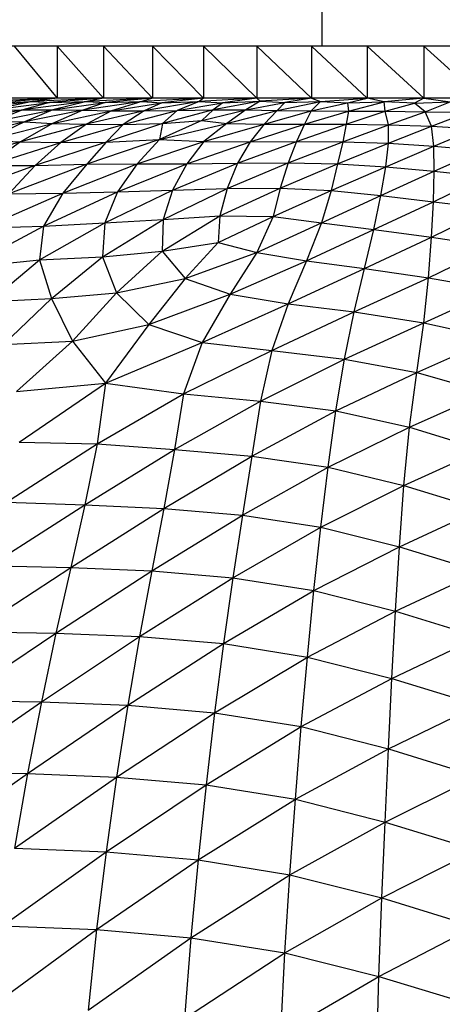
# Paper-space layout '_Izquierda' of a CAD drawing. Header units: millimetres. Extents: x -200 to 200, y -209 to 424.
# Tile 20 of 31: x -18 to -2, y 111 to 150. Entities that reach past the tile are written whole.
import ezdxf

# ---------------------------------------------------------------- set-up
doc = ezdxf.new("R2010")
doc.units = ezdxf.units.MM

psp = doc.layouts.new('_Izquierda')

# ---------------------------------------------------------------- linework, layer by layer
at = {"color": 7, "linetype": 'Continuous', "lineweight": 25}
for p, q in [((-6.194, 184.403), (-6.194, 148.513)), ((26.49, 148.513), (-26.498, 148.513)), ((-18.145, 148.513), (-16.464, 146.502)), ((-16.464, 148.513), (-16.464, 146.502)), ((-16.464, 148.513), (-14.669, 146.502)), ((-14.669, 148.513), (-12.77, 146.502)), ((-14.669, 148.513), (-14.669, 146.502)), ((-12.77, 148.513), (-12.77, 146.502)), ((-12.77, 148.513), (-10.783, 146.502)), ((-10.783, 148.513), (-10.783, 146.502)), ((-10.783, 148.513), (-8.719, 146.502)), ((-8.719, 148.513), (-8.719, 146.502)), ((-8.719, 148.513), (-6.594, 146.502)), ((-4.423, 146.502), (-6.594, 148.513)), ((-6.594, 148.513), (-6.594, 146.502)), ((-4.423, 148.513), (-4.423, 146.502)), ((-4.423, 148.513), (-2.221, 146.502)), ((-2.221, 148.513), (-2.221, 146.502)), ((-0.004, 146.502), (-2.221, 148.513)), ((26.49, 146.502), (-26.498, 146.502)), ((-16.464, 146.502), (-19.437, 146.368)), ((-16.464, 146.502), (-18.893, 146.322)), ((-14.669, 146.502), (-17.431, 146.373)), ((-16.464, 146.502), (-17.431, 146.373)), ((-14.669, 146.502), (-16.771, 146.329)), ((-12.77, 146.502), (-15.319, 146.377)), ((-14.669, 146.502), (-15.319, 146.377)), ((-12.77, 146.502), (-14.6, 146.328)), ((-10.783, 146.502), (-13.181, 146.372)), ((-12.77, 146.502), (-13.181, 146.372)), ((-10.783, 146.502), (-12.406, 146.319)), ((-8.719, 146.502), (-10.956, 146.369)), ((-10.783, 146.502), (-10.956, 146.369)), ((-8.719, 146.502), (-10.037, 146.326)), ((-8.719, 146.502), (-8.583, 146.379)), ((-6.594, 146.502), (-8.583, 146.379)), ((-6.594, 146.502), (-7.625, 146.327)), ((-6.594, 146.502), (-6.235, 146.369)), ((-6.235, 146.369), (-4.423, 146.502)), ((-5.186, 146.314), (-4.423, 146.502)), ((-3.77, 146.364), (-4.423, 146.502)), ((-2.221, 146.502), (-3.77, 146.364)), ((-2.221, 146.502), (-2.586, 146.305)), ((-2.221, 146.502), (-1.197, 146.352)), ((-17.81, 146.048), (-20.289, 145.563)), ((-17.431, 146.373), (-20.196, 146.027)), ((-17.431, 146.373), (-19.035, 146.038)), ((-19.035, 146.038), (-16.771, 146.329)), ((-19.035, 146.038), (-17.81, 146.048)), ((-18.976, 145.59), (-16.645, 146.051)), ((-17.81, 146.048), (-18.976, 145.59)), ((-18.893, 146.322), (-17.431, 146.373)), ((-15.319, 146.377), (-17.81, 146.048)), ((-16.771, 146.329), (-17.81, 146.048)), ((-17.81, 146.048), (-16.645, 146.051)), ((-16.645, 146.051), (-17.734, 145.58)), ((-15.476, 146.036), (-17.734, 145.58)), ((-17.431, 146.373), (-16.771, 146.329)), ((-16.771, 146.329), (-15.319, 146.377)), ((-15.476, 146.036), (-16.646, 145.514)), ((-16.646, 145.514), (-14.355, 146.015)), ((-15.319, 146.377), (-16.645, 146.051)), ((-16.645, 146.051), (-14.6, 146.328)), ((-16.645, 146.051), (-15.476, 146.036)), ((-13.181, 146.372), (-15.476, 146.036)), ((-14.6, 146.328), (-15.476, 146.036)), ((-15.476, 146.036), (-14.355, 146.015)), ((-14.355, 146.015), (-15.331, 145.487)), ((-15.319, 146.377), (-14.6, 146.328)), ((-14.6, 146.328), (-13.181, 146.372)), ((-13.181, 146.372), (-14.355, 146.015)), ((-14.355, 146.015), (-12.406, 146.319)), ((-14.355, 146.015), (-13.094, 146.006)), ((-13.9, 145.482), (-11.808, 146.016)), ((-13.181, 146.372), (-12.406, 146.319)), ((-10.956, 146.369), (-13.094, 146.006)), ((-12.406, 146.319), (-13.094, 146.006)), ((-13.094, 146.006), (-11.808, 146.016)), ((-12.406, 146.319), (-10.956, 146.369)), ((-10.415, 146.049), (-12.379, 145.515)), ((-11.808, 146.016), (-12.379, 145.515)), ((-10.956, 146.369), (-11.808, 146.016)), ((-11.808, 146.016), (-10.037, 146.326)), ((-11.808, 146.016), (-10.415, 146.049)), ((-10.956, 146.369), (-10.037, 146.326)), ((-10.855, 145.635), (-9.142, 146.053)), ((-10.415, 146.049), (-10.855, 145.635)), ((-8.583, 146.379), (-10.415, 146.049)), ((-10.037, 146.326), (-10.415, 146.049)), ((-10.415, 146.049), (-9.142, 146.053)), ((-10.037, 146.326), (-8.583, 146.379)), ((-9.142, 146.053), (-9.882, 145.522)), ((-9.882, 145.522), (-7.918, 146.017)), ((-8.583, 146.379), (-9.142, 146.053)), ((-9.142, 146.053), (-7.625, 146.327)), ((-9.142, 146.053), (-7.918, 146.017)), ((-8.583, 146.379), (-7.625, 146.327)), ((-7.918, 146.017), (-8.435, 145.496)), ((-8.435, 145.496), (-6.602, 146.008)), ((-7.918, 146.017), (-6.235, 146.369)), ((-7.625, 146.327), (-7.918, 146.017)), ((-7.918, 146.017), (-6.602, 146.008)), ((-7.625, 146.327), (-6.235, 146.369)), ((-6.602, 146.008), (-6.856, 145.495)), ((-6.235, 146.369), (-6.602, 146.008)), ((-6.602, 146.008), (-5.186, 146.314)), ((-6.602, 146.008), (-5.157, 146.002)), ((-6.235, 146.369), (-5.186, 146.314)), ((-5.186, 146.314), (-3.77, 146.364)), ((-5.186, 146.314), (-5.157, 146.002)), ((-5.157, 146.002), (-3.77, 146.364)), ((-3.725, 145.995), (-3.77, 146.364)), ((-2.586, 146.305), (-3.77, 146.364)), ((-3.725, 145.995), (-2.586, 146.305)), ((-2.586, 146.305), (-1.197, 146.352)), ((-2.172, 145.975), (-2.586, 146.305)), ((-2.172, 145.975), (-1.197, 146.352)), ((-13.094, 146.006), (-15.331, 145.487)), ((-13.094, 146.006), (-13.9, 145.482)), ((-10.855, 145.635), (-12.497, 144.9)), ((-12.379, 145.515), (-10.855, 145.635)), ((-10.855, 145.635), (-9.882, 145.522)), ((-6.856, 145.495), (-5.157, 146.002)), ((-5.157, 146.002), (-5.243, 145.487)), ((-5.243, 145.487), (-3.725, 145.995)), ((-5.157, 146.002), (-3.725, 145.995)), ((-3.596, 145.47), (-3.725, 145.995)), ((-3.725, 145.995), (-2.172, 145.975)), ((-3.596, 145.47), (-2.172, 145.975)), ((-1.924, 145.42), (-2.172, 145.975)), ((-2.172, 145.975), (-0.522, 145.953)), ((-1.924, 145.42), (-0.522, 145.953)), ((-17.734, 145.58), (-20.014, 145.035)), ((-17.734, 145.58), (-19.261, 144.862)), ((-19.261, 144.862), (-16.646, 145.514)), ((-18.976, 145.59), (-17.734, 145.58)), ((-16.646, 145.514), (-17.901, 144.8)), ((-15.331, 145.487), (-17.901, 144.8)), ((-17.734, 145.58), (-16.646, 145.514)), ((-16.646, 145.514), (-15.331, 145.487)), ((-15.331, 145.487), (-16.329, 144.778)), ((-16.329, 144.778), (-13.9, 145.482)), ((-15.331, 145.487), (-13.9, 145.482)), ((-12.379, 145.515), (-14.569, 144.797)), ((-13.9, 145.482), (-14.569, 144.797)), ((-13.9, 145.482), (-12.379, 145.515)), ((-12.497, 144.9), (-9.882, 145.522)), ((-12.379, 145.515), (-12.497, 144.9)), ((-9.882, 145.522), (-10.768, 144.819)), ((-10.768, 144.819), (-8.435, 145.496)), ((-9.882, 145.522), (-8.435, 145.496)), ((-8.435, 145.496), (-8.974, 144.81)), ((-8.974, 144.81), (-6.856, 145.495)), ((-8.435, 145.496), (-6.856, 145.495)), ((-6.856, 145.495), (-7.173, 144.817)), ((-7.173, 144.817), (-5.243, 145.487)), ((-6.856, 145.495), (-5.243, 145.487)), ((-5.243, 145.487), (-5.379, 144.803)), ((-5.379, 144.803), (-3.596, 145.47)), ((-5.243, 145.487), (-3.596, 145.47)), ((-3.6, 144.754), (-3.596, 145.47)), ((-3.6, 144.754), (-1.924, 145.42)), ((-3.596, 145.47), (-1.924, 145.42)), ((-1.836, 144.641), (-1.924, 145.42)), ((-1.924, 145.42), (-0.24, 145.304)), ((-1.836, 144.641), (-0.24, 145.304)), ((-19.261, 144.862), (-17.901, 144.8)), ((-12.497, 144.9), (-15.313, 143.933)), ((-14.569, 144.797), (-12.497, 144.9)), ((-12.497, 144.9), (-13.363, 143.957)), ((-12.497, 144.9), (-10.768, 144.819)), ((-17.901, 144.8), (-20.847, 143.964)), ((-17.901, 144.8), (-19.162, 143.895)), ((-19.162, 143.895), (-16.329, 144.778)), ((-17.901, 144.8), (-16.329, 144.778)), ((-14.569, 144.797), (-17.319, 143.885)), ((-16.329, 144.778), (-17.319, 143.885)), ((-16.329, 144.778), (-14.569, 144.797)), ((-14.569, 144.797), (-15.313, 143.933)), ((-13.363, 143.957), (-10.768, 144.819)), ((-10.768, 144.819), (-11.432, 143.947)), ((-11.432, 143.947), (-8.974, 144.81)), ((-10.768, 144.819), (-8.974, 144.81)), ((-9.459, 143.972), (-7.173, 144.817)), ((-8.974, 144.81), (-9.459, 143.972)), ((-8.974, 144.81), (-7.173, 144.817)), ((-7.173, 144.817), (-7.499, 143.985)), ((-7.499, 143.985), (-5.379, 144.803)), ((-7.173, 144.817), (-5.379, 144.803)), ((-5.379, 144.803), (-5.582, 143.949)), ((-5.582, 143.949), (-3.6, 144.754)), ((-5.379, 144.803), (-3.6, 144.754)), ((-3.707, 143.84), (-3.6, 144.754)), ((-3.707, 143.84), (-1.836, 144.641)), ((-3.6, 144.754), (-1.836, 144.641)), ((-1.818, 143.662), (-1.836, 144.641)), ((-1.836, 144.641), (-0.022, 144.474)), ((-1.818, 143.662), (-0.022, 144.474)), ((-17.319, 143.885), (-20.387, 142.793)), ((-19.162, 143.895), (-17.319, 143.885)), ((-15.313, 143.933), (-18.351, 142.787)), ((-17.319, 143.885), (-18.351, 142.787)), ((-17.319, 143.885), (-15.313, 143.933)), ((-16.251, 142.819), (-13.363, 143.957)), ((-15.313, 143.933), (-16.251, 142.819)), ((-15.313, 143.933), (-13.363, 143.957)), ((-13.363, 143.957), (-14.13, 142.866)), ((-14.13, 142.866), (-11.432, 143.947)), ((-13.363, 143.957), (-11.432, 143.947)), ((-11.992, 142.927), (-9.459, 143.972)), ((-11.432, 143.947), (-11.992, 142.927)), ((-11.432, 143.947), (-9.459, 143.972)), ((-9.871, 142.999), (-7.499, 143.985)), ((-9.459, 143.972), (-9.871, 142.999)), ((-9.459, 143.972), (-7.499, 143.985)), ((-7.499, 143.985), (-7.802, 143.013)), ((-7.802, 143.013), (-5.582, 143.949)), ((-7.499, 143.985), (-5.582, 143.949)), ((-5.582, 143.949), (-5.827, 142.916)), ((-5.827, 142.916), (-3.707, 143.84)), ((-5.582, 143.949), (-3.707, 143.84)), ((-3.892, 142.724), (-3.707, 143.84)), ((-3.707, 143.84), (-1.818, 143.662)), ((-3.892, 142.724), (-1.818, 143.662)), ((-1.852, 142.481), (-1.818, 143.662)), ((-1.852, 142.481), (0.146, 143.447)), ((-1.818, 143.662), (0.146, 143.447)), ((-12.355, 141.787), (-9.871, 142.999)), ((-11.992, 142.927), (-9.871, 142.999)), ((-10.145, 141.939), (-7.802, 143.013)), ((-9.871, 142.999), (-10.145, 141.939)), ((-9.871, 142.999), (-7.802, 143.013)), ((-7.802, 143.013), (-8.073, 141.903)), ((-7.802, 143.013), (-5.827, 142.916)), ((-19.335, 141.466), (-16.251, 142.819)), ((-18.351, 142.787), (-16.251, 142.819)), ((-17.001, 141.537), (-14.13, 142.866)), ((-16.251, 142.819), (-17.001, 141.537)), ((-16.251, 142.819), (-14.13, 142.866)), ((-14.621, 141.664), (-11.992, 142.927)), ((-14.13, 142.866), (-14.621, 141.664)), ((-14.13, 142.866), (-11.992, 142.927)), ((-11.992, 142.927), (-12.355, 141.787)), ((-8.073, 141.903), (-5.827, 142.916)), ((-5.827, 142.916), (-6.203, 141.664)), ((-6.203, 141.664), (-3.892, 142.724)), ((-5.827, 142.916), (-3.892, 142.724)), ((-4.169, 141.402), (-3.892, 142.724)), ((-3.892, 142.724), (-1.852, 142.481)), ((-4.169, 141.402), (-1.852, 142.481)), ((-1.928, 141.099), (-1.852, 142.481)), ((-1.928, 141.099), (0.302, 142.21)), ((-1.852, 142.481), (0.302, 142.21)), ((-12.385, 140.564), (-10.145, 141.939)), ((-12.355, 141.787), (-10.145, 141.939)), ((-10.145, 141.939), (-10.222, 140.892)), ((-10.222, 140.892), (-8.073, 141.903)), ((-10.145, 141.939), (-8.073, 141.903)), ((-8.073, 141.903), (-8.71, 140.513)), ((-8.073, 141.903), (-6.203, 141.664)), ((-19.964, 139.947), (-17.001, 141.537)), ((-19.335, 141.466), (-17.001, 141.537)), ((-17.156, 140.221), (-14.621, 141.664)), ((-17.001, 141.537), (-17.156, 140.221)), ((-17.001, 141.537), (-14.621, 141.664)), ((-14.71, 140.347), (-12.355, 141.787)), ((-14.621, 141.664), (-14.71, 140.347)), ((-14.621, 141.664), (-12.355, 141.787)), ((-12.355, 141.787), (-12.385, 140.564)), ((-8.71, 140.513), (-6.203, 141.664)), ((-6.203, 141.664), (-6.784, 140.185)), ((-6.203, 141.664), (-4.169, 141.402)), ((-6.784, 140.185), (-4.169, 141.402)), ((-4.533, 139.885), (-4.169, 141.402)), ((-4.533, 139.885), (-1.928, 141.099)), ((-4.169, 141.402), (-1.928, 141.099)), ((-2.039, 139.531), (-1.928, 141.099)), ((-1.928, 141.099), (0.464, 140.754)), ((-12.385, 140.564), (-10.222, 140.892)), ((-10.222, 140.892), (-11.503, 139.498)), ((-10.222, 140.892), (-8.71, 140.513)), ((-2.039, 139.531), (0.464, 140.754)), ((-17.156, 140.221), (-14.71, 140.347)), ((-16.686, 138.722), (-14.71, 140.347)), ((-14.71, 140.347), (-12.385, 140.564)), ((-14.71, 140.347), (-14.167, 138.945)), ((-14.167, 138.945), (-12.385, 140.564)), ((-12.385, 140.564), (-11.503, 139.498)), ((-11.503, 139.498), (-8.71, 140.513)), ((-8.71, 140.513), (-9.746, 138.893)), ((-8.71, 140.513), (-6.784, 140.185)), ((-19.964, 139.947), (-17.156, 140.221)), ((-19.099, 138.604), (-17.156, 140.221)), ((-17.156, 140.221), (-16.686, 138.722)), ((-9.746, 138.893), (-6.784, 140.185)), ((-6.784, 140.185), (-7.501, 138.517)), ((-6.784, 140.185), (-4.533, 139.885)), ((-7.501, 138.517), (-4.533, 139.885)), ((-4.932, 138.208), (-4.533, 139.885)), ((-4.932, 138.208), (-2.039, 139.531)), ((-4.533, 139.885), (-2.039, 139.531)), ((-2.228, 137.783), (-2.039, 139.531)), ((-2.039, 139.531), (0.602, 139.069)), ((-14.167, 138.945), (-11.503, 139.498)), ((-11.503, 139.498), (-12.912, 137.711)), ((-11.503, 139.498), (-9.746, 138.893)), ((-16.686, 138.722), (-14.167, 138.945)), ((-15.875, 137.066), (-14.167, 138.945)), ((-14.167, 138.945), (-12.912, 137.711)), ((-12.912, 137.711), (-9.746, 138.893)), ((-9.746, 138.893), (-10.842, 137.019)), ((-9.746, 138.893), (-7.501, 138.517)), ((-2.228, 137.783), (0.602, 139.069)), ((-19.099, 138.604), (-16.686, 138.722)), ((-18.559, 136.942), (-16.686, 138.722)), ((-16.686, 138.722), (-15.875, 137.066)), ((-10.842, 137.019), (-7.501, 138.517)), ((-7.501, 138.517), (-8.125, 136.703)), ((-7.501, 138.517), (-4.932, 138.208)), ((-8.125, 136.703), (-4.932, 138.208)), ((-5.307, 136.371), (-4.932, 138.208)), ((-4.932, 138.208), (-2.228, 137.783)), ((-15.875, 137.066), (-12.912, 137.711)), ((-12.912, 137.711), (-14.591, 135.436)), ((-12.912, 137.711), (-10.842, 137.019)), ((-5.307, 136.371), (-2.228, 137.783)), ((-2.502, 135.847), (-2.228, 137.783)), ((-2.228, 137.783), (0.493, 137.177)), ((-18.559, 136.942), (-15.875, 137.066)), ((-18.044, 135.116), (-15.875, 137.066)), ((-15.875, 137.066), (-14.591, 135.436)), ((-14.591, 135.436), (-10.842, 137.019)), ((-10.842, 137.019), (-11.562, 135.021)), ((-10.842, 137.019), (-8.125, 136.703)), ((-2.502, 135.847), (0.493, 137.177)), ((-11.562, 135.021), (-8.125, 136.703)), ((-8.125, 136.703), (-8.57, 134.741)), ((-8.125, 136.703), (-5.307, 136.371)), ((-8.57, 134.741), (-5.307, 136.371)), ((-5.642, 134.359), (-5.307, 136.371)), ((-5.307, 136.371), (-2.502, 135.847)), ((-5.642, 134.359), (-2.502, 135.847)), ((-2.784, 133.727), (-2.502, 135.847)), ((-2.502, 135.847), (0.212, 135.073)), ((-18.044, 135.116), (-14.591, 135.436)), ((-17.952, 133.146), (-14.591, 135.436)), ((-14.591, 135.436), (-14.915, 133.085)), ((-14.591, 135.436), (-11.562, 135.021)), ((-14.915, 133.085), (-11.562, 135.021)), ((-11.562, 135.021), (-11.915, 132.864)), ((-11.562, 135.021), (-8.57, 134.741)), ((-2.784, 133.727), (0.212, 135.073)), ((-11.915, 132.864), (-8.57, 134.741)), ((-8.57, 134.741), (-8.911, 132.603)), ((-8.57, 134.741), (-5.642, 134.359)), ((-8.911, 132.603), (-5.642, 134.359)), ((-5.944, 132.173), (-5.642, 134.359)), ((-5.642, 134.359), (-2.784, 133.727)), ((-5.944, 132.173), (-2.784, 133.727)), ((-2.999, 131.468), (-2.784, 133.727)), ((-2.784, 133.727), (0.059, 132.861)), ((-18.439, 130.819), (-14.915, 133.085)), ((-17.952, 133.146), (-14.915, 133.085)), ((-14.915, 133.085), (-15.39, 130.718)), ((-14.915, 133.085), (-11.915, 132.864)), ((-15.39, 130.718), (-11.915, 132.864)), ((-11.915, 132.864), (-12.33, 130.568)), ((-11.915, 132.864), (-8.911, 132.603)), ((-2.999, 131.468), (0.059, 132.861)), ((-12.33, 130.568), (-8.911, 132.603)), ((-8.911, 132.603), (-9.273, 130.308)), ((-8.911, 132.603), (-5.944, 132.173)), ((-9.273, 130.308), (-5.944, 132.173)), ((-6.226, 129.842), (-5.944, 132.173)), ((-5.944, 132.173), (-2.999, 131.468)), ((-6.226, 129.842), (-2.999, 131.468)), ((-3.172, 129.087), (-2.999, 131.468)), ((-2.999, 131.468), (-0.013, 130.544)), ((-18.439, 130.819), (-15.39, 130.718)), ((-19.074, 128.355), (-15.39, 130.718)), ((-15.39, 130.718), (-15.943, 128.283)), ((-15.943, 128.283), (-12.33, 130.568)), ((-15.39, 130.718), (-12.33, 130.568)), ((-12.33, 130.568), (-12.795, 128.148)), ((-12.33, 130.568), (-9.273, 130.308)), ((-3.172, 129.087), (-0.013, 130.544)), ((-12.795, 128.148), (-9.273, 130.308)), ((-9.273, 130.308), (-9.646, 127.879)), ((-9.273, 130.308), (-6.226, 129.842)), ((-9.646, 127.879), (-6.226, 129.842)), ((-6.494, 127.385), (-6.226, 129.842)), ((-6.226, 129.842), (-3.172, 129.087)), ((-6.494, 127.385), (-3.172, 129.087)), ((-3.323, 126.589), (-3.172, 129.087)), ((-3.172, 129.087), (-0.051, 128.121)), ((-19.749, 125.79), (-15.943, 128.283)), ((-19.074, 128.355), (-15.943, 128.283)), ((-15.943, 128.283), (-16.516, 125.735)), ((-16.516, 125.735), (-12.795, 128.148)), ((-15.943, 128.283), (-12.795, 128.148)), ((-12.795, 128.148), (-13.266, 125.604)), ((-12.795, 128.148), (-9.646, 127.879)), ((-3.323, 126.589), (-0.051, 128.121)), ((-13.266, 125.604), (-9.646, 127.879)), ((-9.646, 127.879), (-10.01, 125.325)), ((-9.646, 127.879), (-6.494, 127.385)), ((-10.01, 125.325), (-6.494, 127.385)), ((-6.747, 124.805), (-6.494, 127.385)), ((-6.494, 127.385), (-3.323, 126.589)), ((-6.747, 124.805), (-3.323, 126.589)), ((-3.465, 123.974), (-3.323, 126.589)), ((-3.323, 126.589), (-0.081, 125.586)), ((-19.749, 125.79), (-16.516, 125.735)), ((-20.422, 123.119), (-16.516, 125.735)), ((-16.516, 125.735), (-17.082, 123.069)), ((-17.082, 123.069), (-13.266, 125.604)), ((-16.516, 125.735), (-13.266, 125.604)), ((-13.266, 125.604), (-13.724, 122.937)), ((-13.266, 125.604), (-10.01, 125.325)), ((-3.465, 123.974), (-0.081, 125.586)), ((-13.724, 122.937), (-10.01, 125.325)), ((-10.01, 125.325), (-10.358, 122.645)), ((-10.01, 125.325), (-6.747, 124.805)), ((-10.358, 122.645), (-6.747, 124.805)), ((-6.987, 122.104), (-6.747, 124.805)), ((-6.747, 124.805), (-3.465, 123.974)), ((-6.987, 122.104), (-3.465, 123.974)), ((-3.602, 121.244), (-3.465, 123.974)), ((-3.465, 123.974), (-0.113, 122.937)), ((-20.422, 123.119), (-17.082, 123.069)), ((-21.068, 120.335), (-17.082, 123.069)), ((-17.082, 123.069), (-17.623, 120.285)), ((-17.623, 120.285), (-13.724, 122.937)), ((-17.082, 123.069), (-13.724, 122.937)), ((-13.724, 122.937), (-14.159, 120.147)), ((-13.724, 122.937), (-10.358, 122.645)), ((-3.602, 121.244), (-0.113, 122.937)), ((-14.159, 120.147), (-10.358, 122.645)), ((-10.358, 122.645), (-10.688, 119.845)), ((-10.358, 122.645), (-6.987, 122.104)), ((-10.688, 119.845), (-6.987, 122.104)), ((-7.215, 119.285), (-6.987, 122.104)), ((-6.987, 122.104), (-3.602, 121.244)), ((-7.215, 119.285), (-3.602, 121.244)), ((-3.734, 118.401), (-3.602, 121.244)), ((-3.602, 121.244), (-0.153, 120.176)), ((-21.677, 117.435), (-17.623, 120.285)), ((-21.068, 120.335), (-17.623, 120.285)), ((-17.623, 120.285), (-18.131, 117.382)), ((-18.131, 117.382), (-14.159, 120.147)), ((-17.623, 120.285), (-14.159, 120.147)), ((-14.159, 120.147), (-14.566, 117.241)), ((-14.159, 120.147), (-10.688, 119.845)), ((-3.734, 118.401), (-0.153, 120.176)), ((-14.566, 117.241), (-10.688, 119.845)), ((-10.688, 119.845), (-10.995, 116.928)), ((-10.688, 119.845), (-7.215, 119.285)), ((-10.995, 116.928), (-7.215, 119.285)), ((-7.427, 116.354), (-7.215, 119.285)), ((-7.215, 119.285), (-3.734, 118.401)), ((-7.427, 116.354), (-3.734, 118.401)), ((-3.859, 115.452), (-3.734, 118.401)), ((-3.734, 118.401), (-0.197, 117.308)), ((-18.131, 117.382), (-14.566, 117.241)), ((-18.598, 114.369), (-14.566, 117.241)), ((-14.566, 117.241), (-14.938, 114.224)), ((-14.566, 117.241), (-10.995, 116.928)), ((-3.859, 115.452), (-0.197, 117.308)), ((-14.938, 114.224), (-10.995, 116.928)), ((-10.995, 116.928), (-11.276, 113.903)), ((-10.995, 116.928), (-7.427, 116.354)), ((-11.276, 113.903), (-7.427, 116.354)), ((-7.621, 113.32), (-7.427, 116.354)), ((-7.427, 116.354), (-3.859, 115.452)), ((-7.621, 113.32), (-3.859, 115.452)), ((-3.973, 112.408), (-3.859, 115.452)), ((-3.859, 115.452), (-0.239, 114.342)), ((-18.598, 114.369), (-14.938, 114.224)), ((-3.973, 112.408), (-0.239, 114.342)), ((-19.015, 111.252), (-14.938, 114.224)), ((-14.938, 114.224), (-15.269, 111.103)), ((-15.269, 111.103), (-11.276, 113.903)), ((-14.938, 114.224), (-11.276, 113.903)), ((-11.276, 113.903), (-11.523, 110.779)), ((-11.276, 113.903), (-7.621, 113.32)), ((-11.523, 110.779), (-7.621, 113.32)), ((-7.789, 110.19), (-7.621, 113.32)), ((-7.621, 113.32), (-3.973, 112.408)), ((-7.789, 110.19), (-3.973, 112.408)), ((-4.066, 109.276), (-3.973, 112.408)), ((-3.973, 112.408), (-0.284, 111.292))]:
    psp.add_line(p, q, dxfattribs=at)

doc.saveas('drawing.dxf')
